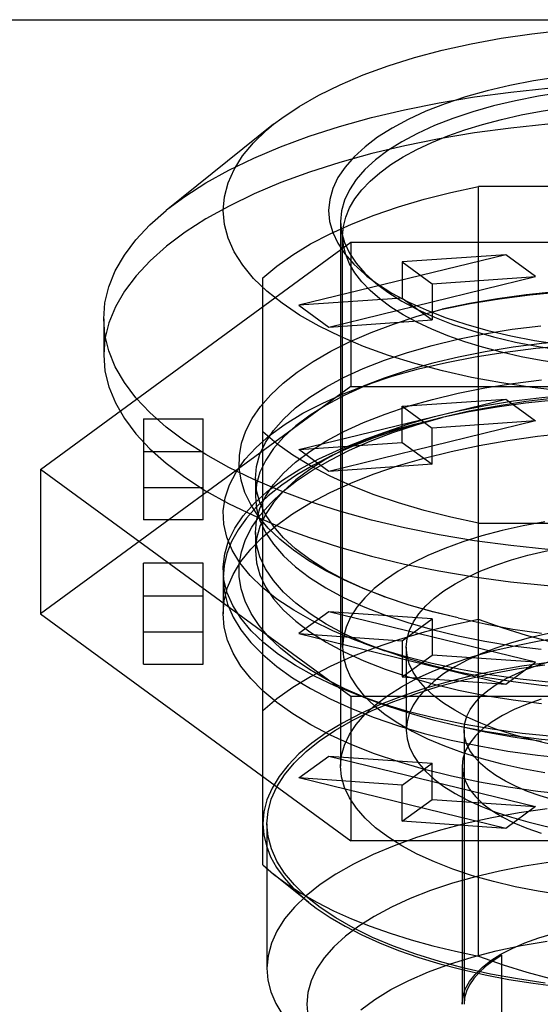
# Model space of a CAD drawing. Header units: inches. Extents: x 0 to 198, y 0 to 128.
# Tile 80 of 102: x 84.853 to 85.368, y 89.631 to 90.605. Entities that reach past the tile are written whole.
import ezdxf

# ---------------------------------------------------------------- set-up
doc = ezdxf.new("R2010")
doc.units = ezdxf.units.IN
doc.header["$LTSCALE"] = 10.872093
doc.header["$MEASUREMENT"] = 0
doc.linetypes.add('HIDDEN', pattern=[0.2, 0.1, -0.1])
doc.linetypes.add('PHANTOM', pattern=[0.8, 0.45, -0.05, 0.1, -0.05, 0.1, -0.05])
doc.layers.get('0').update_dxf_attribs({"linetype": 'CONTINUOUS'})
doc.layers.add('AVAILABLE_DOOR_SPACE', color=7, linetype='CONTINUOUS')
doc.layers.add('DEFAULT_2', color=8, linetype='HIDDEN')

msp = doc.modelspace()

# ---------------------------------------------------------------- linework, layer by layer
at = {"color": 7, "linetype": 'Continuous'}
for p, q in [((85.10416, 90.50136), (84.99788, 90.41614)), ((84.93609, 90.30897), (84.93609, 90.27329))]:
    msp.add_line(p, q, dxfattribs=at)
for points in [[(85.10415, 90.50136), (85.11224, 90.50755), (85.12943, 90.51911), (85.14868, 90.53013), (85.16982, 90.54052), (85.19275, 90.5502), (85.21732, 90.55913), (85.24338, 90.56726), (85.27078, 90.57453), (85.29938, 90.58092), (85.32902, 90.58638), (85.35954, 90.5909), (85.39079, 90.59444)], [(85.38522, 90.54809), (85.3611, 90.54431), (85.33774, 90.53975), (85.31529, 90.53442), (85.29388, 90.52837), (85.27365, 90.52162), (85.2547, 90.51421), (85.23719, 90.50619), (85.22122, 90.49763), (85.207, 90.48864), (85.19449, 90.4792), (85.18369, 90.46932), (85.17472, 90.45909), (85.16769, 90.44858), (85.16261, 90.43784), (85.15956, 90.427), (85.15853, 90.41602)], [(85.38933, 90.5327), (85.36598, 90.52906), (85.34338, 90.52466), (85.32167, 90.51952), (85.30098, 90.51367), (85.28144, 90.50716), (85.26316, 90.50002), (85.24627, 90.4923), (85.23087, 90.48404), (85.21704, 90.4753), (85.20488, 90.46612), (85.19446, 90.45657), (85.18585, 90.4467), (85.17909, 90.43658), (85.17424, 90.42627), (85.17131, 90.41582), (85.17034, 90.40531)], [(85.17231, 90.39104), (85.17308, 90.40037), (85.17538, 90.40959), (85.1792, 90.41874), (85.18452, 90.42775), (85.19131, 90.43658), (85.19953, 90.44518), (85.20915, 90.45351), (85.22011, 90.46154), (85.23237, 90.46923), (85.24585, 90.47653), (85.26052, 90.48342), (85.27627, 90.48987), (85.29306, 90.49583), (85.31079, 90.50129), (85.32939, 90.50622), (85.34876, 90.51059), (85.36882, 90.51438), (85.38947, 90.51757), (85.41056, 90.52014), (85.43215, 90.5221)], [(85.0542, 90.41602), (85.05542, 90.42975), (85.05904, 90.44332), (85.06508, 90.45679), (85.07348, 90.47002), (85.08419, 90.48294), (85.09714, 90.49548), (85.10415, 90.50136)], [(84.93609, 90.30897), (84.93737, 90.32487), (84.94122, 90.34069), (84.94761, 90.35637), (84.95653, 90.37182), (84.96791, 90.38698), (84.98172, 90.40178), (84.99788, 90.41614)], [(85.09736, 90.33637), (85.08435, 90.34893), (85.07357, 90.36189), (85.06514, 90.37516), (85.05906, 90.38866), (85.05542, 90.40226), (85.0542, 90.41602)], [(85.15853, 90.41602), (85.15954, 90.40511), (85.16256, 90.39433), (85.16759, 90.38363), (85.17459, 90.37313), (85.18353, 90.36289), (85.19431, 90.35298), (85.19645, 90.35124)], [(85.17034, 90.40531), (85.17131, 90.39481), (85.17424, 90.38436), (85.17909, 90.37405), (85.18585, 90.36392), (85.19446, 90.35406), (85.20222, 90.34695)], [(85.19645, 90.35124), (85.20684, 90.34351), (85.22112, 90.33447), (85.23717, 90.32586), (85.25481, 90.31778), (85.2739, 90.31033), (85.29431, 90.30354), (85.31591, 90.29746), (85.33855, 90.29212), (85.3621, 90.28755), (85.38639, 90.28379), (85.41128, 90.28085), (85.43662, 90.27875)], [(85.39116, 90.23756), (85.35991, 90.24109), (85.32936, 90.24559), (85.2997, 90.25105), (85.27109, 90.25743), (85.24368, 90.26469), (85.21763, 90.2728), (85.19308, 90.28171), (85.17017, 90.29137), (85.14902, 90.30173), (85.12975, 90.31273), (85.11251, 90.32429), (85.09736, 90.33637)], [(85.11106, 90.13873), (85.08444, 90.14998), (85.05971, 90.16197), (85.03697, 90.17464), (85.01633, 90.18794), (84.99788, 90.20181), (84.98172, 90.21617), (84.96791, 90.23097), (84.95653, 90.24613), (84.94761, 90.26158), (84.94122, 90.27726), (84.93737, 90.29308), (84.93609, 90.30897)], [(84.93609, 90.27329), (84.93738, 90.25736), (84.94122, 90.24156), (84.94763, 90.22588), (84.95655, 90.21041), (84.96795, 90.19524), (84.98176, 90.18045), (84.99789, 90.16612), (85.01629, 90.15229), (85.03693, 90.13899), (85.05968, 90.1263), (85.08444, 90.1143)], [(85.89009, 90.14998), (85.86348, 90.13873), (85.83511, 90.12828), (85.80512, 90.11867), (85.77365, 90.10995), (85.74085, 90.10215), (85.70686, 90.09532), (85.67185, 90.08948), (85.63597, 90.08467), (85.59941, 90.08091), (85.56232, 90.0782), (85.52488, 90.07658), (85.48727, 90.07604), (85.44965, 90.07658), (85.41221, 90.0782), (85.37513, 90.08091), (85.33856, 90.08467), (85.30269, 90.08948), (85.26768, 90.09532), (85.23369, 90.10215), (85.20088, 90.10995), (85.16941, 90.11867), (85.13942, 90.12828), (85.11106, 90.13873)], [(85.08444, 90.1143), (85.11108, 90.10305), (85.13945, 90.09259), (85.16943, 90.08298), (85.20087, 90.07427), (85.23364, 90.06648), (85.26759, 90.05966), (85.30258, 90.05382), (85.33848, 90.049), (85.37508, 90.04523), (85.41219, 90.04253), (85.44965, 90.0409), (85.48727, 90.04036), (85.52489, 90.0409), (85.56231, 90.04252), (85.59938, 90.04522), (85.63593, 90.04899), (85.67178, 90.05379), (85.70674, 90.05962), (85.74067, 90.06643), (85.77341, 90.07421), (85.80484, 90.0829), (85.83479, 90.09249), (85.86315, 90.10292)]]:
    msp.add_lwpolyline(points, dxfattribs=at)
at = {"layer": 'AVAILABLE_DOOR_SPACE', "color": 4, "linetype": 'PHANTOM'}
msp.add_line((42.98779, 90.6048), (88.23779, 90.6048), dxfattribs=at)
at = {"layer": 'DEFAULT_2', "color": 8, "linetype": 'HIDDEN'}
for p, q in [((85.66768, 90.43968), (85.30685, 90.43968)), ((85.30685, 89.67873), (85.30685, 90.43968)), ((85.17034, 90.40531), (85.17034, 89.86652)), ((85.17231, 89.98427), (85.17231, 90.39104)), ((84.87355, 90.16), (85.18041, 90.38462)), ((85.18041, 90.38462), (85.79413, 90.38462)), ((85.18041, 90.38462), (85.18041, 90.2419)), ((85.33365, 90.37228), (85.12907, 90.32237)), ((85.33365, 90.37228), (85.23136, 90.36517)), ((85.36318, 90.35067), (85.33365, 90.37228)), ((85.23136, 90.36517), (85.23136, 90.32949)), ((85.23136, 90.36517), (85.26089, 90.34355)), ((85.09357, 89.76887), (85.09357, 90.34954)), ((85.1586, 90.30075), (85.36318, 90.35067)), ((85.2069, 90.34286), (85.19646, 90.35123)), ((85.26089, 90.34355), (85.36318, 90.35067)), ((85.26089, 90.34355), (85.26089, 90.30787)), ((85.23136, 90.32949), (85.12907, 90.32237)), ((85.23136, 90.32949), (85.26089, 90.30787)), ((85.12907, 90.32237), (85.1586, 90.30075)), ((85.1586, 90.30075), (85.26089, 90.30787)), ((85.21345, 90.25011), (85.19258, 90.24249)), ((85.18041, 90.2419), (84.87355, 90.01728)), ((85.18041, 90.2419), (85.79413, 90.2419)), ((85.12907, 90.17964), (85.33365, 90.22956)), ((85.23136, 90.22244), (85.33365, 90.22956)), ((85.23136, 90.18676), (85.23136, 90.22244)), ((85.23136, 90.22244), (85.26089, 90.20083)), ((85.33365, 90.22956), (85.36318, 90.20794)), ((84.97546, 90.20992), (85.03451, 90.20992)), ((84.97546, 90.20992), (84.97546, 90.11009)), ((85.03451, 90.11009), (85.03451, 90.20992)), ((85.36318, 90.20794), (85.1586, 90.15803)), ((85.36318, 90.20794), (85.26089, 90.20083)), ((85.26089, 90.16515), (85.26089, 90.20083)), ((85.21368, 90.19666), (85.19283, 90.18905)), ((85.12907, 90.17964), (85.23136, 90.18676)), ((85.23136, 90.18676), (85.26089, 90.16515)), ((84.97546, 90.17785), (85.03451, 90.17785)), ((85.1586, 90.15803), (85.12907, 90.17964)), ((85.26089, 90.16515), (85.1586, 90.15803)), ((84.87355, 90.16), (84.87355, 90.01728)), ((85.18041, 89.93538), (84.87355, 90.16)), ((85.08616, 90.15108), (85.08616, 90.13324)), ((84.97546, 90.14216), (85.03451, 90.14216)), ((85.03451, 90.11009), (84.97546, 90.11009)), ((85.30685, 90.10691), (85.66768, 90.10691)), ((85.08616, 90.09756), (85.08616, 90.07972)), ((85.03451, 90.06719), (84.97546, 90.06719)), ((84.97546, 89.96736), (84.97546, 90.06719)), ((85.03451, 89.96736), (85.03451, 90.06719)), ((85.0542, 90.05296), (85.0542, 90.01728)), ((84.97546, 90.03512), (85.03451, 90.03512)), ((85.21165, 90.03485), (85.2139, 90.03403)), ((84.87355, 90.01728), (85.18041, 89.79266)), ((85.1586, 90.01925), (85.12907, 89.99764)), ((85.26089, 90.01214), (85.1586, 90.01925)), ((85.36318, 89.96934), (85.1586, 90.01925)), ((85.23136, 89.99052), (85.26089, 90.01214)), ((85.26089, 90.01214), (85.26089, 89.97646)), ((84.97546, 89.99944), (85.03451, 89.99944)), ((85.12907, 89.99764), (85.23136, 89.99052)), ((85.12907, 89.99764), (85.33365, 89.94772)), ((85.1931, 89.98812), (85.21394, 89.98051)), ((85.23136, 89.99052), (85.23136, 89.95484)), ((85.2353, 89.98427), (85.2353, 89.90221)), ((84.97546, 89.96736), (85.03451, 89.96736)), ((85.23136, 89.95484), (85.26089, 89.97646)), ((85.36318, 89.96934), (85.26089, 89.97646)), ((85.33365, 89.94772), (85.36318, 89.96934)), ((85.23136, 89.95484), (85.33365, 89.94772)), ((85.79413, 89.93538), (85.18041, 89.93538)), ((85.18041, 89.93538), (85.18041, 89.79266)), ((85.19287, 89.9347), (85.21149, 89.9279)), ((85.29238, 89.90221), (85.29238, 89.63103)), ((85.12907, 89.85491), (85.1586, 89.87653)), ((85.1586, 89.87653), (85.26089, 89.86941)), ((85.1586, 89.87653), (85.36318, 89.82661)), ((85.23136, 89.8478), (85.26089, 89.86941)), ((85.26089, 89.83373), (85.26089, 89.86941)), ((85.29042, 89.86652), (85.29042, 89.63103)), ((85.23136, 89.8478), (85.12907, 89.85491)), ((85.33365, 89.805), (85.12907, 89.85491)), ((85.23136, 89.81212), (85.23136, 89.8478)), ((85.23136, 89.81212), (85.26089, 89.83373)), ((85.26089, 89.83373), (85.36318, 89.82661)), ((85.36318, 89.82661), (85.33365, 89.805)), ((85.33365, 89.805), (85.23136, 89.81212)), ((85.0975, 89.80943), (85.0975, 89.66671)), ((85.79413, 89.79266), (85.18041, 89.79266)), ((85.09357, 89.76887), (85.10416, 89.75977)), ((85.13899, 89.73185), (85.10416, 89.75977)), ((85.32979, 89.45049), (85.32979, 89.67954))]:
    msp.add_line(p, q, dxfattribs=at)
for points in [[(84.99968, 90.4176), (85.01633, 90.43001), (85.03697, 90.44331), (85.05971, 90.45598), (85.08444, 90.46797), (85.11106, 90.47921), (85.13942, 90.48967), (85.16941, 90.49928), (85.20088, 90.508), (85.23369, 90.5158), (85.26768, 90.52263), (85.30269, 90.52846), (85.33856, 90.53328), (85.37513, 90.53704)], [(85.37515, 90.50136), (85.3386, 90.4976), (85.30275, 90.49279), (85.26779, 90.48697), (85.23387, 90.48016), (85.20112, 90.47238), (85.1697, 90.46368), (85.13974, 90.45409), (85.11139, 90.44366), (85.08478, 90.43243), (85.06002, 90.42046), (85.03726, 90.4078), (85.01659, 90.39451), (84.99815, 90.38068), (84.98196, 90.36634), (84.9681, 90.35152), (84.95664, 90.33631), (84.94768, 90.32081), (84.94124, 90.30509), (84.93739, 90.28926), (84.93609, 90.27329)], [(85.09357, 90.34954), (85.10743, 90.3612), (85.12313, 90.37236), (85.14071, 90.38305), (85.16005, 90.39318), (85.18104, 90.40271), (85.20358, 90.41158), (85.22756, 90.41975), (85.25285, 90.42719), (85.27926, 90.43382), (85.30685, 90.43968)], [(85.43215, 90.25999), (85.41056, 90.26194), (85.38947, 90.26451), (85.36882, 90.26771), (85.34876, 90.27149), (85.32939, 90.27586), (85.31079, 90.28079), (85.29306, 90.28625), (85.27627, 90.29222), (85.26052, 90.29866), (85.24585, 90.30555), (85.23237, 90.31286), (85.22011, 90.32054), (85.20915, 90.32857), (85.19953, 90.33691), (85.19131, 90.34551), (85.18452, 90.35433), (85.1792, 90.36334), (85.17538, 90.37249), (85.17308, 90.38172), (85.17231, 90.39104)], [(85.20222, 90.34695), (85.20488, 90.34451), (85.2069, 90.34286)], [(85.2069, 90.34286), (85.21704, 90.33533), (85.23087, 90.32659), (85.24627, 90.31833), (85.26316, 90.3106), (85.28144, 90.30347), (85.30098, 90.29695), (85.32167, 90.29111), (85.34338, 90.28597), (85.36598, 90.28157), (85.38933, 90.27793)], [(85.74642, 90.29686), (85.74093, 90.29883), (85.71784, 90.30639), (85.69367, 90.31322), (85.66844, 90.31932), (85.64228, 90.32466), (85.6152, 90.32923), (85.58717, 90.33302), (85.5585, 90.336), (85.52945, 90.33811), (85.50016, 90.33937), (85.47086, 90.33977), (85.4415, 90.3393), (85.41199, 90.33796), (85.38266, 90.33577), (85.35383, 90.33271), (85.32551, 90.32882), (85.29782, 90.32408), (85.27073, 90.31851)], [(85.27073, 90.31851), (85.29854, 90.32412), (85.32748, 90.32888), (85.35741, 90.33274), (85.38813, 90.33568), (85.41945, 90.33766), (85.45116, 90.33866), (85.48302, 90.33866), (85.51495, 90.33766), (85.5469, 90.33565), (85.57858, 90.33264), (85.60972, 90.32866), (85.64017, 90.32373), (85.66974, 90.31785), (85.69827, 90.31105), (85.72561, 90.30339), (85.75162, 90.29491), (85.75834, 90.29251)], [(85.21166, 90.03486), (85.1942, 90.04161), (85.17424, 90.0504), (85.15578, 90.05977), (85.13889, 90.06971), (85.1237, 90.08013), (85.11034, 90.09093), (85.09884, 90.10208), (85.08922, 90.11352), (85.08151, 90.12523), (85.07572, 90.13717), (85.0719, 90.14928), (85.07008, 90.16153), (85.07027, 90.17382), (85.07249, 90.18605), (85.07672, 90.19821), (85.08293, 90.21023), (85.09115, 90.2221), (85.10139, 90.2338), (85.11356, 90.24522), (85.12757, 90.25622), (85.14334, 90.26678), (85.16084, 90.27686), (85.17994, 90.28641), (85.20054, 90.29538), (85.22258, 90.30373), (85.24597, 90.31144), (85.27073, 90.31851)], [(85.08616, 90.15108), (85.08727, 90.16304), (85.0906, 90.17496), (85.09616, 90.18679), (85.10392, 90.19842), (85.11384, 90.20977), (85.12584, 90.22077), (85.13984, 90.23134), (85.15573, 90.2414), (85.17336, 90.25088), (85.19272, 90.25979), (85.21386, 90.26812), (85.23658, 90.27578), (85.26074, 90.28271), (85.28616, 90.28885), (85.31265, 90.29415), (85.34008, 90.29859), (85.36833, 90.30216)], [(85.73756, 90.24658), (85.71368, 90.25468), (85.68827, 90.26208), (85.66178, 90.26866), (85.63433, 90.27437), (85.60612, 90.2792), (85.5772, 90.28313), (85.54757, 90.28616), (85.51756, 90.28825), (85.48745, 90.28937), (85.45739, 90.28954), (85.42758, 90.28876), (85.39815, 90.28705), (85.36924, 90.28441), (85.34097, 90.28088), (85.31343, 90.27645), (85.28686, 90.27116), (85.26147, 90.26506), (85.23733, 90.25817), (85.21345, 90.25013)], [(85.19256, 90.24251), (85.1969, 90.24408), (85.22147, 90.25217), (85.24752, 90.25946), (85.27491, 90.26591), (85.30348, 90.27148), (85.33309, 90.27615), (85.36356, 90.27989), (85.39474, 90.28267), (85.42645, 90.28446), (85.4585, 90.28522), (85.49068, 90.28498), (85.52281, 90.28373), (85.55463, 90.28149), (85.58588, 90.27829), (85.61651, 90.27415), (85.64647, 90.26904), (85.67557, 90.26302), (85.70365, 90.2561), (85.73059, 90.24834), (85.75841, 90.23898)], [(85.21345, 90.25013), (85.19329, 90.24219), (85.17376, 90.23324), (85.15601, 90.22372), (85.14015, 90.21371), (85.12619, 90.20322), (85.11414, 90.19224), (85.10414, 90.18086), (85.09629, 90.16918), (85.09066, 90.15729), (85.08729, 90.14529), (85.08616, 90.13324)], [(85.19309, 89.98812), (85.18483, 89.99122), (85.16278, 90.0004), (85.14248, 90.01022), (85.12398, 90.0207), (85.10745, 90.03174), (85.09303, 90.04328), (85.08081, 90.05527), (85.07083, 90.0676), (85.06315, 90.0802), (85.0578, 90.093), (85.05482, 90.10593), (85.05426, 90.11891), (85.05612, 90.13186), (85.06037, 90.1447), (85.06694, 90.15735), (85.07576, 90.16972), (85.08682, 90.18179), (85.10014, 90.19352), (85.11563, 90.2048), (85.13316, 90.21555), (85.15263, 90.22571), (85.17391, 90.23524), (85.19256, 90.24251)], [(85.08616, 90.09756), (85.08728, 90.10957), (85.09063, 90.12152), (85.0962, 90.13334), (85.10396, 90.14495), (85.11386, 90.15628), (85.12585, 90.16725), (85.13981, 90.1778), (85.15572, 90.18787), (85.17353, 90.19744), (85.19311, 90.20643), (85.21433, 90.21477), (85.23709, 90.22242), (85.26123, 90.22931), (85.28662, 90.23542), (85.31313, 90.24071), (85.34061, 90.24515), (85.3689, 90.2487)], [(85.73781, 90.19297), (85.71342, 90.20124), (85.68802, 90.20863), (85.66146, 90.21521), (85.63398, 90.22092), (85.60584, 90.22572), (85.57705, 90.22963), (85.5476, 90.23264), (85.51772, 90.23472), (85.4876, 90.23585), (85.45749, 90.23602), (85.4277, 90.23524), (85.39831, 90.23354), (85.36944, 90.23091), (85.34119, 90.22739), (85.31361, 90.22296), (85.28698, 90.21766), (85.26154, 90.21156), (85.23737, 90.20466), (85.21368, 90.19669)], [(85.74671, 90.1897), (85.74027, 90.19201), (85.71725, 90.19953), (85.69308, 90.20633), (85.66785, 90.2124), (85.64169, 90.21772), (85.61463, 90.22227), (85.58662, 90.22604), (85.55795, 90.229), (85.52888, 90.2311), (85.49953, 90.23234), (85.47009, 90.23272), (85.44061, 90.23223), (85.41108, 90.23086), (85.38183, 90.22864), (85.35316, 90.22558), (85.32505, 90.2217), (85.29758, 90.21699), (85.27073, 90.21146)], [(85.38261, 90.23056), (85.35357, 90.22704), (85.32515, 90.22268), (85.29756, 90.21749), (85.27073, 90.21146)], [(85.27073, 90.21146), (85.24662, 90.20512), (85.22363, 90.19816), (85.20173, 90.19056), (85.18104, 90.18238), (85.16167, 90.17364), (85.14369, 90.16438), (85.12718, 90.15464), (85.11222, 90.14447), (85.09886, 90.13391), (85.08716, 90.123), (85.07718, 90.11179), (85.06895, 90.10033), (85.06252, 90.08867), (85.0579, 90.07685), (85.05513, 90.06496), (85.0542, 90.05296)], [(85.21146, 89.92788), (85.19447, 89.93444), (85.17471, 89.94312), (85.15641, 89.95238), (85.13961, 89.96221), (85.12444, 89.97253), (85.11109, 89.98321), (85.09954, 89.99428), (85.08977, 90.00574), (85.08189, 90.01751), (85.07595, 90.02957), (85.07199, 90.04178), (85.07009, 90.054), (85.07021, 90.06624), (85.07234, 90.07847), (85.07649, 90.09065), (85.08269, 90.10278), (85.09088, 90.11473), (85.10101, 90.12638), (85.11302, 90.13771), (85.12684, 90.14866), (85.14247, 90.1592), (85.15995, 90.16934), (85.17909, 90.17898), (85.19973, 90.18802), (85.2219, 90.19646), (85.24556, 90.20427), (85.27073, 90.21146)], [(85.1928, 90.18909), (85.21731, 90.19737), (85.24333, 90.20484), (85.27074, 90.21148)], [(85.0542, 90.01728), (85.05531, 90.03037), (85.05861, 90.04333), (85.06411, 90.0562), (85.07176, 90.06887), (85.08154, 90.08128), (85.09338, 90.09335), (85.10718, 90.105), (85.12292, 90.11621), (85.14055, 90.12694), (85.15995, 90.13712), (85.18103, 90.14669), (85.20366, 90.1556), (85.22773, 90.16379), (85.2531, 90.17124), (85.27966, 90.1779), (85.30726, 90.18374), (85.33579, 90.18874), (85.3651, 90.19287), (85.39505, 90.1961)], [(85.21368, 90.19669), (85.19327, 90.18866), (85.1737, 90.17969), (85.15591, 90.17014), (85.14003, 90.1601), (85.12606, 90.14959), (85.11404, 90.13862), (85.10408, 90.12726), (85.09626, 90.1156), (85.09065, 90.10372), (85.08728, 90.09174), (85.08616, 90.07972)], [(85.30685, 90.10691), (85.27926, 90.11276), (85.25285, 90.1194), (85.22756, 90.12683), (85.20358, 90.135), (85.18104, 90.14388), (85.16005, 90.1534), (85.14071, 90.16354), (85.12313, 90.17422), (85.10743, 90.18538), (85.09357, 90.19705)], [(85.19287, 89.9347), (85.18762, 89.93665), (85.16517, 89.94581), (85.14449, 89.95564), (85.12571, 89.9661), (85.10898, 89.97711), (85.09438, 89.98862), (85.08196, 90.00053), (85.07177, 90.01277), (85.06386, 90.02528), (85.05827, 90.03797), (85.05505, 90.05079), (85.05422, 90.06365), (85.05574, 90.0765), (85.05959, 90.08925), (85.06574, 90.10186), (85.07417, 90.11424), (85.08487, 90.12635), (85.0978, 90.13808), (85.11282, 90.14935), (85.1299, 90.16013), (85.149, 90.17041), (85.17001, 90.18009), (85.1928, 90.18909)], [(85.2139, 90.03403), (85.19314, 90.0422), (85.17361, 90.05116), (85.15584, 90.0607), (85.1399, 90.07079), (85.12587, 90.08137), (85.11381, 90.09242), (85.10387, 90.10381), (85.09614, 90.11542), (85.0906, 90.1272), (85.08727, 90.13912), (85.08616, 90.15108)], [(85.08616, 90.13324), (85.08727, 90.12127), (85.09061, 90.10935), (85.09615, 90.09755), (85.1039, 90.08594), (85.1138, 90.0746), (85.12578, 90.0636), (85.13976, 90.05305), (85.15564, 90.04298), (85.17328, 90.03348), (85.19269, 90.02455), (85.21388, 90.0162), (85.23668, 90.00852), (85.26094, 90.00157), (85.28646, 89.99542), (85.31291, 89.99013), (85.3403, 89.9857), (85.36855, 89.98215)], [(85.37243, 90.10822), (85.35086, 90.10425), (85.33005, 90.09961), (85.31012, 90.09433), (85.29117, 90.08844), (85.27332, 90.08196), (85.25665, 90.07493), (85.24127, 90.06739), (85.22726, 90.05939), (85.21472, 90.05099), (85.2037, 90.0422), (85.19423, 90.03306), (85.1864, 90.02364), (85.18026, 90.01399), (85.17585, 90.00417), (85.1732, 89.99428), (85.17231, 89.98427)], [(85.21394, 89.98049), (85.19345, 89.98855), (85.17396, 89.99746), (85.1562, 90.00697), (85.14019, 90.01707), (85.12609, 90.02767), (85.11398, 90.03873), (85.10399, 90.05014), (85.09619, 90.06181), (85.09061, 90.07366), (85.08727, 90.0856), (85.08616, 90.09756)], [(85.2353, 89.98427), (85.23612, 89.99286), (85.23848, 90.00114), (85.24237, 90.00931), (85.24775, 90.01733), (85.2546, 90.02515), (85.26288, 90.03271), (85.27253, 90.03998), (85.28351, 90.04692), (85.29576, 90.05347), (85.30918, 90.05961), (85.32374, 90.06528), (85.33927, 90.07045), (85.35558, 90.07506), (85.37268, 90.07911), (85.3906, 90.08261), (85.40915, 90.08551), (85.42822, 90.08779), (85.44768, 90.08944), (85.46734, 90.09042), (85.48727, 90.09076)], [(85.08616, 90.07972), (85.08728, 90.0677), (85.09065, 90.05573), (85.09626, 90.04385), (85.10407, 90.03219), (85.114, 90.02087), (85.12599, 90.00991), (85.14, 89.99936), (85.15594, 89.98928), (85.17374, 89.97973), (85.1933, 89.97077), (85.21454, 89.96243), (85.23731, 89.9548), (85.26141, 89.94792), (85.28678, 89.94182), (85.31334, 89.93653), (85.34087, 89.9321), (85.36914, 89.92856)], [(85.0542, 90.05296), (85.05531, 90.03987), (85.05861, 90.02691), (85.06411, 90.01404), (85.07176, 90.00137), (85.08154, 89.98896), (85.09338, 89.97689), (85.10718, 89.96524), (85.12292, 89.95403), (85.14055, 89.9433), (85.15995, 89.93312), (85.18103, 89.92355), (85.20366, 89.91464), (85.22773, 89.90645), (85.2531, 89.899), (85.27966, 89.89234), (85.30726, 89.8865), (85.33579, 89.8815), (85.3651, 89.87737), (85.39505, 89.87414)], [(85.28672, 90.0132), (85.26198, 90.0192), (85.23831, 90.02593), (85.21563, 90.03343), (85.21166, 90.03486)], [(85.28672, 90.0132), (85.26138, 90.01929), (85.23724, 90.02618), (85.2139, 90.03403)], [(85.39534, 89.83843), (85.36539, 89.84165), (85.33608, 89.84577), (85.30754, 89.85076), (85.27993, 89.8566), (85.25336, 89.86325), (85.228, 89.87068), (85.20394, 89.87886), (85.18133, 89.88774), (85.16026, 89.89729), (85.14085, 89.90745), (85.1232, 89.91816), (85.10742, 89.92937), (85.09356, 89.94104), (85.08168, 89.95313), (85.07184, 89.96556), (85.06415, 89.97827), (85.05863, 89.99117), (85.05531, 90.00416), (85.0542, 90.01728)], [(85.30685, 90.0115), (85.27932, 90.00566), (85.25285, 89.99901), (85.22756, 89.99158), (85.20358, 89.9834), (85.18104, 89.97453), (85.16005, 89.96501), (85.14071, 89.95487), (85.12313, 89.94419), (85.10739, 89.933), (85.09357, 89.92136)], [(85.48727, 90.00869), (85.46749, 90.00836), (85.44793, 90.00739), (85.42853, 90.00576), (85.40947, 90.00349), (85.3909, 90.00059), (85.37294, 89.9971), (85.35576, 89.99304), (85.33936, 89.98842), (85.32374, 89.98321), (85.30909, 89.9775), (85.29557, 89.97131), (85.28325, 89.9647), (85.27223, 89.9577), (85.26255, 89.95037), (85.25427, 89.94274), (85.24745, 89.93487), (85.24212, 89.92681), (85.2383, 89.9186), (85.23603, 89.9103), (85.2353, 89.90221)], [(85.28672, 90.0132), (85.31334, 90.00726), (85.34077, 90.0022), (85.36909, 89.99802)], [(85.48727, 89.97582), (85.4657, 89.97633), (85.44366, 89.978), (85.42094, 89.98088), (85.39817, 89.98484), (85.37632, 89.98968), (85.35423, 89.99564), (85.33097, 90.00294), (85.30685, 90.0115)], [(85.17034, 89.86652), (85.17132, 89.87704), (85.17422, 89.88743), (85.17907, 89.89775), (85.18582, 89.90787), (85.19444, 89.91775), (85.20484, 89.9273), (85.21692, 89.93643), (85.23068, 89.94514), (85.24614, 89.95344), (85.26313, 89.96122), (85.28153, 89.9684), (85.30121, 89.97495), (85.32203, 89.98082), (85.34386, 89.98597), (85.36656, 89.99037), (85.38998, 89.994)], [(85.75892, 89.99204), (85.74624, 89.98758), (85.71989, 89.97927), (85.69207, 89.97174), (85.66304, 89.96508), (85.63301, 89.95936), (85.60214, 89.95461), (85.57064, 89.95085), (85.53869, 89.9481), (85.5065, 89.94635), (85.47424, 89.9456), (85.4421, 89.94587), (85.41023, 89.94716), (85.37881, 89.94945), (85.348, 89.95272), (85.31795, 89.95694), (85.28883, 89.96207), (85.2608, 89.9681), (85.23402, 89.975), (85.20864, 89.98273), (85.19309, 89.98812)], [(85.17231, 89.98427), (85.1732, 89.97429), (85.17583, 89.96442), (85.18022, 89.95463), (85.18633, 89.945), (85.19412, 89.9356), (85.20354, 89.92648), (85.21452, 89.91771), (85.22702, 89.9093), (85.24102, 89.90129), (85.25639, 89.89373), (85.27307, 89.88669), (85.29093, 89.88019), (85.30989, 89.87428), (85.32981, 89.86899), (85.35061, 89.86435), (85.37216, 89.86037)], [(85.73803, 89.98439), (85.71358, 89.9761), (85.6881, 89.96868), (85.66166, 89.96212), (85.6343, 89.95643), (85.60606, 89.9516), (85.5771, 89.94766), (85.54752, 89.94464), (85.51756, 89.94256), (85.48751, 89.94143), (85.45746, 89.94126), (85.42749, 89.94205), (85.3979, 89.94378), (85.369, 89.94642), (85.34084, 89.94995), (85.31355, 89.95434), (85.28719, 89.95958), (85.26174, 89.96568), (85.2375, 89.97258), (85.21394, 89.98049)], [(85.48727, 89.87779), (85.46749, 89.87812), (85.44793, 89.87909), (85.42853, 89.88072), (85.40947, 89.88299), (85.3909, 89.88589), (85.37294, 89.88938), (85.35576, 89.89344), (85.33936, 89.89806), (85.32374, 89.90327), (85.30909, 89.90898), (85.29557, 89.91517), (85.28325, 89.92178), (85.27223, 89.92878), (85.26255, 89.93611), (85.25427, 89.94374), (85.24745, 89.95161), (85.24212, 89.95967), (85.2383, 89.96788), (85.23603, 89.97618), (85.2353, 89.98427)], [(85.29239, 89.90221), (85.29307, 89.90912), (85.29508, 89.91585), (85.29839, 89.92249), (85.30298, 89.92899), (85.30882, 89.93531), (85.31587, 89.9414), (85.32409, 89.94724), (85.33344, 89.95277), (85.34384, 89.95796), (85.35523, 89.96278), (85.3675, 89.96718), (85.38051, 89.97111), (85.39425, 89.97458), (85.4087, 89.97757), (85.42372, 89.98007), (85.43921, 89.98202), (85.45504, 89.98343), (85.47104, 89.98428), (85.48727, 89.98457)], [(85.48727, 89.97582), (85.45907, 89.97539), (85.43117, 89.97412), (85.4035, 89.97201), (85.37626, 89.96907), (85.34959, 89.96531), (85.32364, 89.96077), (85.29852, 89.95545), (85.27436, 89.94939), (85.2513, 89.94262), (85.22943, 89.93517), (85.20888, 89.92709), (85.18974, 89.9184), (85.17212, 89.90916), (85.1561, 89.89941), (85.14176, 89.8892), (85.12918, 89.87859), (85.11843, 89.86762), (85.10954, 89.85635), (85.10259, 89.84484), (85.09758, 89.83314), (85.09458, 89.82135), (85.09357, 89.80943)], [(85.0975, 89.80943), (85.0986, 89.82178), (85.10186, 89.834), (85.10729, 89.84611), (85.11485, 89.85802), (85.1245, 89.86966), (85.13615, 89.88095), (85.14974, 89.89181), (85.16521, 89.90221), (85.18251, 89.91212), (85.20153, 89.92146), (85.22216, 89.93018), (85.24426, 89.93822), (85.2677, 89.94553), (85.29235, 89.95208), (85.31809, 89.95783), (85.34476, 89.96275), (85.37223, 89.96682)], [(85.7587, 89.93845), (85.74433, 89.93341), (85.718, 89.92519), (85.69041, 89.91779), (85.66177, 89.91129), (85.63214, 89.9057), (85.60159, 89.90103), (85.57037, 89.89731), (85.53867, 89.89457), (85.50672, 89.89282), (85.47474, 89.89207), (85.44291, 89.89233), (85.41143, 89.89358), (85.38041, 89.8958), (85.34998, 89.89896), (85.32028, 89.90304), (85.29143, 89.90803), (85.26361, 89.91391), (85.23699, 89.92066), (85.21164, 89.92824), (85.19287, 89.9347)], [(85.73784, 89.9308), (85.71334, 89.9225), (85.68797, 89.91512), (85.66147, 89.90856), (85.63397, 89.90284), (85.60564, 89.89801), (85.57663, 89.89408), (85.54709, 89.89108), (85.51724, 89.88902), (85.4873, 89.88791), (85.45738, 89.88774), (85.4276, 89.88852), (85.39814, 89.89024), (85.36916, 89.89288), (85.34082, 89.89643), (85.31329, 89.90086), (85.28672, 89.90616)], [(85.36872, 89.93294), (85.35472, 89.92802), (85.34185, 89.9226), (85.3303, 89.91673), (85.32008, 89.91044), (85.31122, 89.90374), (85.30383, 89.89671), (85.29801, 89.8894), (85.2938, 89.88188), (85.29128, 89.87427), (85.29042, 89.86652)], [(85.28672, 89.90616), (85.26184, 89.9122), (85.23818, 89.91893), (85.21567, 89.92636), (85.21146, 89.92788)], [(85.2353, 89.90221), (85.23612, 89.89362), (85.23848, 89.88534), (85.24237, 89.87717), (85.24775, 89.86915), (85.2546, 89.86133), (85.26288, 89.85377), (85.27253, 89.8465), (85.28351, 89.83956), (85.29576, 89.83301), (85.30918, 89.82687), (85.32374, 89.8212), (85.33927, 89.81603), (85.35558, 89.81142), (85.37268, 89.80737), (85.3906, 89.80387), (85.40915, 89.80097), (85.42822, 89.79869), (85.44768, 89.79704), (85.46734, 89.79606), (85.48727, 89.79572)], [(85.36912, 89.89097), (85.34081, 89.89515), (85.31336, 89.90021), (85.28672, 89.90616)], [(85.48727, 89.81985), (85.47115, 89.82013), (85.45523, 89.82097), (85.43946, 89.82236), (85.424, 89.82431), (85.40897, 89.82679), (85.3945, 89.82978), (85.38072, 89.83324), (85.36765, 89.83718), (85.35532, 89.8416), (85.34385, 89.84644), (85.33339, 89.85167), (85.32399, 89.85724), (85.31573, 89.86312), (85.30866, 89.86926), (85.30282, 89.87562), (85.29825, 89.88215), (85.29498, 89.88881), (85.29302, 89.89556), (85.29239, 89.90221)], [(85.38891, 89.7392), (85.36564, 89.74284), (85.34312, 89.74724), (85.32148, 89.75237), (85.30083, 89.75821), (85.28132, 89.76472), (85.26306, 89.77186), (85.24618, 89.77959), (85.2308, 89.78784), (85.21708, 89.79651), (85.20501, 89.80561), (85.1946, 89.81513), (85.18595, 89.825), (85.17917, 89.83514), (85.17427, 89.84548), (85.17134, 89.85593), (85.17034, 89.86652)], [(85.29042, 89.86652), (85.29126, 89.85883), (85.29376, 89.85125), (85.29793, 89.84377), (85.30371, 89.83647), (85.31106, 89.82945), (85.31989, 89.82274), (85.33009, 89.81644), (85.34164, 89.81055), (85.35454, 89.80509), (85.3686, 89.80015)], [(85.37446, 89.82438), (85.34678, 89.82036), (85.31988, 89.81547), (85.29394, 89.80974), (85.26908, 89.8032), (85.24545, 89.7959), (85.22319, 89.78786), (85.20242, 89.77914), (85.18326, 89.76979), (85.16581, 89.75986), (85.15017, 89.7494), (85.13644, 89.73847), (85.12468, 89.72714), (85.11497, 89.71547), (85.10736, 89.70352), (85.10189, 89.69137), (85.0986, 89.67907), (85.0975, 89.66671)], [(85.09357, 89.80943), (85.09442, 89.79853), (85.09693, 89.78772), (85.10113, 89.77698), (85.10698, 89.76637), (85.11446, 89.75595), (85.12353, 89.74576), (85.13417, 89.73584), (85.139, 89.73184)], [(85.37263, 89.652), (85.34514, 89.65606), (85.31845, 89.66097), (85.2927, 89.66671), (85.26804, 89.67324), (85.2446, 89.68053), (85.22251, 89.68855), (85.20189, 89.69724), (85.18286, 89.70657), (85.16552, 89.71646), (85.15001, 89.72687), (85.13636, 89.73774), (85.12464, 89.74906), (85.11494, 89.76072), (85.10734, 89.77267), (85.10188, 89.78482), (85.09861, 89.79706), (85.0975, 89.80943)], [(85.37795, 89.77172), (85.35231, 89.76768), (85.32748, 89.76282), (85.30362, 89.75714), (85.28087, 89.75069), (85.25937, 89.74351), (85.23925, 89.73563), (85.22062, 89.72709), (85.20364, 89.71798), (85.18847, 89.70838), (85.17513, 89.69831), (85.16363, 89.68777), (85.15408, 89.67687), (85.1466, 89.66566), (85.1412, 89.65424), (85.13797, 89.6427), (85.13687, 89.63103)], [(85.10416, 89.75977), (85.11767, 89.74972), (85.13169, 89.74064), (85.14697, 89.73192), (85.16343, 89.72359), (85.18104, 89.7157)], [(85.139, 89.73184), (85.14631, 89.72624), (85.15992, 89.717), (85.17492, 89.70815), (85.19123, 89.69975), (85.20888, 89.69178)], [(85.18104, 89.7157), (85.19972, 89.70826), (85.21941, 89.7013), (85.24005, 89.69484), (85.26155, 89.68892), (85.28384, 89.68354), (85.30685, 89.67873)], [(85.29042, 89.63103), (85.29124, 89.63862), (85.29367, 89.64608), (85.29771, 89.65346), (85.30331, 89.66064), (85.31044, 89.66758), (85.31901, 89.67421), (85.32894, 89.68046), (85.34016, 89.68631), (85.35265, 89.69172), (85.36626, 89.69664), (85.38088, 89.70102)], [(85.1905, 89.62571), (85.20435, 89.63587), (85.22016, 89.64554), (85.23784, 89.65462), (85.25722, 89.66305), (85.27817, 89.67075), (85.30053, 89.67769), (85.32415, 89.68382), (85.34886, 89.68909), (85.37448, 89.69348)], [(85.20888, 89.69178), (85.22772, 89.68433), (85.2476, 89.67743), (85.26854, 89.67109), (85.29042, 89.66534), (85.31314, 89.66021), (85.3366, 89.65571), (85.36072, 89.65188), (85.38537, 89.64872), (85.41046, 89.64625), (85.43588, 89.64447), (85.46146, 89.64341), (85.48727, 89.64305)], [(85.32979, 89.67954), (85.32121, 89.67413), (85.31371, 89.66849), (85.30728, 89.6626), (85.30196, 89.65652), (85.29779, 89.65029), (85.29479, 89.64393), (85.29299, 89.6375), (85.29239, 89.63103)], [(85.30685, 89.67873), (85.3311, 89.67013), (85.35444, 89.66281), (85.37657, 89.65685), (85.39842, 89.65202), (85.42118, 89.64808), (85.44386, 89.64521), (85.46582, 89.64355), (85.48727, 89.64305)], [(85.0975, 89.66671), (85.09849, 89.65497), (85.10146, 89.64329), (85.10639, 89.63173), (85.11326, 89.62034), (85.12203, 89.60919), (85.13266, 89.59834), (85.14247, 89.5899)], [(85.13687, 89.63103), (85.13796, 89.61941), (85.14116, 89.60794), (85.14649, 89.59659), (85.15389, 89.58544), (85.16333, 89.57459), (85.17474, 89.56407), (85.17729, 89.56198)]]:
    msp.add_lwpolyline(points, dxfattribs=at)

doc.saveas('drawing.dxf')
